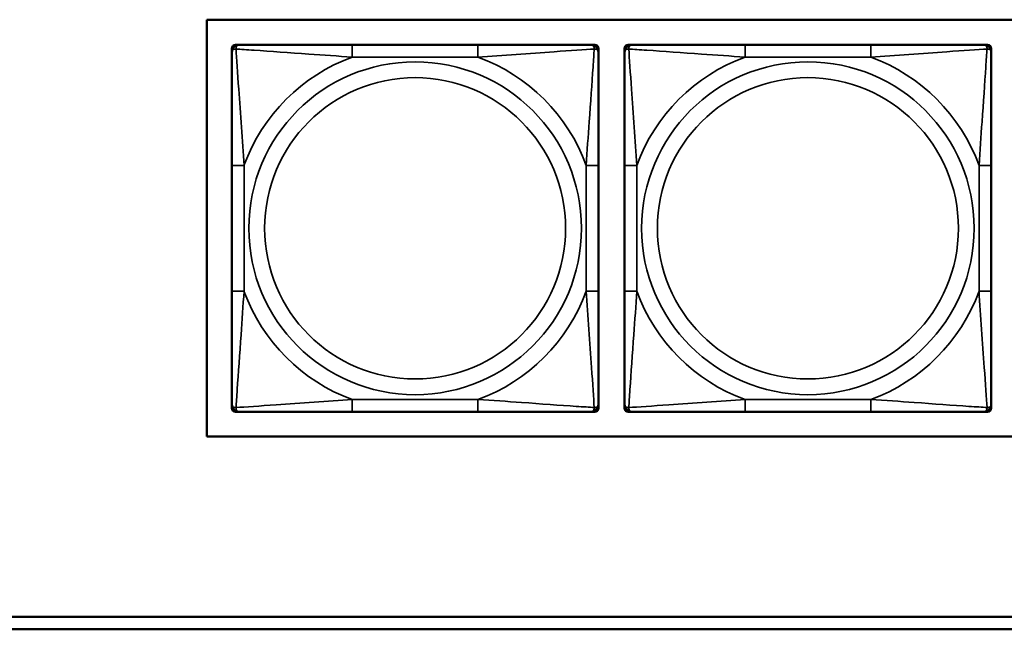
# Model space of a CAD drawing. Header units: inches. Extents: x 23.7 to 69.9, y 6 to 64.2.
# Tile 36 of 158: x 50.2 to 51.8, y 12.5 to 13.5. Entities that reach past the tile are written whole.
import ezdxf

# ---------------------------------------------------------------- set-up
doc = ezdxf.new("R2010")
doc.units = ezdxf.units.IN
doc.header["$MEASUREMENT"] = 0
doc.layers.add('Visible (ANSI)', color=7, linetype='Continuous', lineweight=50)
doc.layers.add('Visible Narrow (ANSI)', color=7, linetype='Continuous', lineweight=35)

msp = doc.modelspace()

# ---------------------------------------------------------------- linework, layer by layer
at = {"layer": 'Visible (ANSI)'}
for p, q in [((50.4973, 12.7872), (50.4973, 13.4578)), ((50.4973, 13.4578), (55.5826, 13.4578)), ((50.5433, 13.4174), (50.5492, 13.4174)), ((50.9338, 13.4174), (50.7315, 13.4174)), ((51.1161, 13.4174), (51.1221, 13.4174)), ((51.1759, 13.4174), (51.1818, 13.4174)), ((51.5664, 13.4174), (51.3641, 13.4174)), ((51.7487, 13.4174), (51.7546, 13.4174)), ((50.5374, 13.4056), (50.5374, 13.4115)), ((51.128, 13.4115), (51.128, 13.4056)), ((51.17, 13.4056), (51.17, 13.4115)), ((51.7605, 13.4115), (51.7605, 13.4056)), ((50.5374, 13.2233), (50.5374, 13.021)), ((51.128, 13.021), (51.128, 13.2233)), ((51.17, 13.2233), (51.17, 13.021)), ((51.7605, 13.021), (51.7605, 13.2233)), ((50.5374, 12.8328), (50.5374, 12.8387)), ((51.128, 12.8387), (51.128, 12.8328)), ((51.17, 12.8328), (51.17, 12.8387)), ((51.7605, 12.8387), (51.7605, 12.8328)), ((50.5492, 12.8268), (50.5433, 12.8268)), ((50.7315, 12.8268), (50.9338, 12.8268)), ((51.1221, 12.8268), (51.1161, 12.8268)), ((51.1818, 12.8268), (51.1759, 12.8268)), ((51.3641, 12.8268), (51.5664, 12.8268)), ((51.7546, 12.8268), (51.7487, 12.8268)), ((55.5826, 12.7872), (50.4973, 12.7872)), ((47.3347, 12.4968), (51.9417, 12.4968)), ((51.9417, 12.4768), (47.3347, 12.4768))]:
    msp.add_line(p, q, dxfattribs=at)
for centre, radius, start, end in [((50.5433, 13.4115), 0.00591, 90, 180), ((50.5492, 13.4056), 0.0118, 90, 180), ((51.1161, 13.4056), 0.0118, 0, 90), ((51.1221, 13.4115), 0.00591, 0, 90), ((51.1759, 13.4115), 0.00591, 90, 180), ((51.1818, 13.4056), 0.0118, 90, 180), ((51.7487, 13.4056), 0.0118, 0, 90), ((51.7546, 13.4115), 0.00591, 0, 90), ((50.5492, 12.8387), 0.0118, 180, 270), ((50.5433, 12.8328), 0.00591, 180, 270), ((51.1161, 12.8387), 0.0118, 270, 0), ((51.1221, 12.8328), 0.00591, 270, 0), ((51.1818, 12.8387), 0.0118, 180, 270), ((51.1759, 12.8328), 0.00591, 180, 270), ((51.7487, 12.8387), 0.0118, 270, 0), ((51.7546, 12.8328), 0.00591, 270, 0)]:
    msp.add_arc(centre, radius, start, end, dxfattribs=at)
for points, knots in [([(50.7315, 13.4174), (50.7079, 13.4174), (50.6839, 13.4174), (50.6605, 13.4174), (50.6298, 13.4174), (50.599, 13.4174), (50.5757, 13.4174), (50.5637, 13.4174), (50.5541, 13.4174), (50.5492, 13.4174)], [0.2569537, 0.2569537, 0.2569537, 0.2569537, 0.4371919, 0.4371919, 0.4371919, 0.6739428, 0.6739428, 0.6739428, 0.7963818, 0.7963818, 0.7963818, 0.7963818]), ([(51.1161, 13.4174), (51.1104, 13.4174), (51.0979, 13.4174), (51.0827, 13.4174), (51.0593, 13.4174), (51.0302, 13.4174), (51.0011, 13.4174), (50.9789, 13.4174), (50.9562, 13.4174), (50.9338, 13.4174)], [-0.7968224, -0.7968224, -0.7968224, -0.7968224, -0.6514613, -0.6514613, -0.6514613, -0.427691, -0.427691, -0.427691, -0.2569517, -0.2569517, -0.2569517, -0.2569517]), ([(51.3641, 13.4174), (51.3404, 13.4174), (51.3164, 13.4174), (51.2931, 13.4174), (51.2624, 13.4174), (51.2315, 13.4174), (51.2083, 13.4174), (51.1962, 13.4174), (51.1866, 13.4174), (51.1818, 13.4174)], [0.2569537, 0.2569537, 0.2569537, 0.2569537, 0.4371919, 0.4371919, 0.4371919, 0.6739428, 0.6739428, 0.6739428, 0.7963818, 0.7963818, 0.7963818, 0.7963818]), ([(51.7487, 13.4174), (51.743, 13.4174), (51.7305, 13.4174), (51.7153, 13.4174), (51.6918, 13.4174), (51.6627, 13.4174), (51.6336, 13.4174), (51.6114, 13.4174), (51.5888, 13.4174), (51.5664, 13.4174)], [-0.7968224, -0.7968224, -0.7968224, -0.7968224, -0.6514613, -0.6514613, -0.6514613, -0.427691, -0.427691, -0.427691, -0.2569517, -0.2569517, -0.2569517, -0.2569517]), ([(50.5374, 13.4056), (50.5374, 13.3999), (50.5374, 13.3874), (50.5374, 13.3721), (50.5374, 13.3487), (50.5374, 13.3196), (50.5374, 13.2905), (50.5374, 13.2683), (50.5374, 13.2457), (50.5374, 13.2233)], [-0.7968224, -0.7968224, -0.7968224, -0.7968224, -0.6514613, -0.6514613, -0.6514613, -0.427691, -0.427691, -0.427691, -0.2569517, -0.2569517, -0.2569517, -0.2569517]), ([(51.128, 13.2233), (51.128, 13.2469), (51.128, 13.2709), (51.128, 13.2943), (51.128, 13.325), (51.128, 13.3558), (51.128, 13.3791), (51.128, 13.3911), (51.128, 13.4007), (51.128, 13.4056)], [0.2569537, 0.2569537, 0.2569537, 0.2569537, 0.4371919, 0.4371919, 0.4371919, 0.6739428, 0.6739428, 0.6739428, 0.7963818, 0.7963818, 0.7963818, 0.7963818]), ([(51.17, 13.4056), (51.17, 13.3999), (51.17, 13.3874), (51.17, 13.3721), (51.17, 13.3487), (51.17, 13.3196), (51.17, 13.2905), (51.17, 13.2683), (51.17, 13.2457), (51.17, 13.2233)], [-0.7968224, -0.7968224, -0.7968224, -0.7968224, -0.6514613, -0.6514613, -0.6514613, -0.427691, -0.427691, -0.427691, -0.2569517, -0.2569517, -0.2569517, -0.2569517]), ([(51.7605, 13.2233), (51.7605, 13.2469), (51.7605, 13.2709), (51.7605, 13.2943), (51.7605, 13.325), (51.7605, 13.3558), (51.7605, 13.3791), (51.7605, 13.3911), (51.7605, 13.4007), (51.7605, 13.4056)], [0.2569537, 0.2569537, 0.2569537, 0.2569537, 0.4371919, 0.4371919, 0.4371919, 0.6739428, 0.6739428, 0.6739428, 0.7963818, 0.7963818, 0.7963818, 0.7963818]), ([(50.5374, 13.021), (50.5374, 12.9973), (50.5374, 12.9733), (50.5374, 12.95), (50.5374, 12.9193), (50.5374, 12.8884), (50.5374, 12.8652), (50.5374, 12.8531), (50.5374, 12.8435), (50.5374, 12.8387)], [0.2569537, 0.2569537, 0.2569537, 0.2569537, 0.4371919, 0.4371919, 0.4371919, 0.6739428, 0.6739428, 0.6739428, 0.7963818, 0.7963818, 0.7963818, 0.7963818]), ([(51.128, 12.8387), (51.128, 12.8444), (51.128, 12.8569), (51.128, 12.8721), (51.128, 12.8955), (51.128, 12.9247), (51.128, 12.9537), (51.128, 12.9759), (51.128, 12.9986), (51.128, 13.021)], [-0.7968224, -0.7968224, -0.7968224, -0.7968224, -0.6514613, -0.6514613, -0.6514613, -0.427691, -0.427691, -0.427691, -0.2569517, -0.2569517, -0.2569517, -0.2569517]), ([(51.17, 13.021), (51.17, 12.9973), (51.17, 12.9733), (51.17, 12.95), (51.17, 12.9193), (51.17, 12.8884), (51.17, 12.8652), (51.17, 12.8531), (51.17, 12.8435), (51.17, 12.8387)], [0.2569537, 0.2569537, 0.2569537, 0.2569537, 0.4371919, 0.4371919, 0.4371919, 0.6739428, 0.6739428, 0.6739428, 0.7963818, 0.7963818, 0.7963818, 0.7963818]), ([(51.7605, 12.8387), (51.7605, 12.8444), (51.7605, 12.8569), (51.7605, 12.8721), (51.7605, 12.8955), (51.7605, 12.9247), (51.7605, 12.9537), (51.7605, 12.9759), (51.7605, 12.9986), (51.7605, 13.021)], [-0.7968224, -0.7968224, -0.7968224, -0.7968224, -0.6514613, -0.6514613, -0.6514613, -0.427691, -0.427691, -0.427691, -0.2569517, -0.2569517, -0.2569517, -0.2569517]), ([(50.5492, 12.8268), (50.555, 12.8268), (50.5674, 12.8268), (50.5827, 12.8268), (50.6061, 12.8268), (50.6352, 12.8268), (50.6643, 12.8268), (50.6865, 12.8268), (50.7091, 12.8268), (50.7315, 12.8268)], [-0.7968224, -0.7968224, -0.7968224, -0.7968224, -0.6514613, -0.6514613, -0.6514613, -0.427691, -0.427691, -0.427691, -0.2569517, -0.2569517, -0.2569517, -0.2569517]), ([(50.9338, 12.8268), (50.9575, 12.8268), (50.9815, 12.8268), (51.0048, 12.8268), (51.0355, 12.8268), (51.0664, 12.8268), (51.0896, 12.8268), (51.1017, 12.8268), (51.1113, 12.8268), (51.1161, 12.8268)], [0.2569537, 0.2569537, 0.2569537, 0.2569537, 0.4371919, 0.4371919, 0.4371919, 0.6739428, 0.6739428, 0.6739428, 0.7963818, 0.7963818, 0.7963818, 0.7963818]), ([(51.1818, 12.8268), (51.1875, 12.8268), (51.2, 12.8268), (51.2152, 12.8268), (51.2386, 12.8268), (51.2678, 12.8268), (51.2968, 12.8268), (51.319, 12.8268), (51.3417, 12.8268), (51.3641, 12.8268)], [-0.7968224, -0.7968224, -0.7968224, -0.7968224, -0.6514613, -0.6514613, -0.6514613, -0.427691, -0.427691, -0.427691, -0.2569517, -0.2569517, -0.2569517, -0.2569517]), ([(51.5664, 12.8268), (51.59, 12.8268), (51.614, 12.8268), (51.6374, 12.8268), (51.6681, 12.8268), (51.6989, 12.8268), (51.7222, 12.8268), (51.7342, 12.8268), (51.7438, 12.8268), (51.7487, 12.8268)], [0.2569537, 0.2569537, 0.2569537, 0.2569537, 0.4371919, 0.4371919, 0.4371919, 0.6739428, 0.6739428, 0.6739428, 0.7963818, 0.7963818, 0.7963818, 0.7963818])]:
    msp.add_open_spline(points, degree=3, knots=knots, dxfattribs=at)
at = {"layer": 'Visible Narrow (ANSI)'}
for p, q in [((50.7315, 13.4174), (50.7315, 13.3977)), ((50.9338, 13.4174), (50.9338, 13.3977)), ((51.3641, 13.4174), (51.3641, 13.3977)), ((51.5664, 13.4174), (51.5664, 13.3977)), ((50.7315, 13.3977), (50.9338, 13.3977)), ((51.3641, 13.3977), (51.5664, 13.3977)), ((50.5374, 13.2233), (50.5571, 13.2233)), ((50.5571, 13.021), (50.5571, 13.2233)), ((51.1083, 13.2233), (51.1083, 13.021)), ((51.128, 13.2233), (51.1083, 13.2233)), ((51.17, 13.2233), (51.1896, 13.2233)), ((51.1896, 13.021), (51.1896, 13.2233)), ((51.7408, 13.2233), (51.7408, 13.021)), ((51.7605, 13.2233), (51.7408, 13.2233)), ((50.5374, 13.021), (50.5571, 13.021)), ((51.128, 13.021), (51.1083, 13.021)), ((51.17, 13.021), (51.1896, 13.021)), ((51.7605, 13.021), (51.7408, 13.021)), ((50.9338, 12.8465), (50.7315, 12.8465)), ((50.7315, 12.8268), (50.7315, 12.8465)), ((50.9338, 12.8268), (50.9338, 12.8465)), ((51.5664, 12.8465), (51.3641, 12.8465)), ((51.3641, 12.8268), (51.3641, 12.8465)), ((51.5664, 12.8268), (51.5664, 12.8465))]:
    msp.add_line(p, q, dxfattribs=at)
for centre, radius in [((50.8327, 13.1221), 0.2678), ((51.4652, 13.1221), 0.2678), ((50.8327, 13.1221), 0.2424), ((51.4652, 13.1221), 0.2424)]:
    msp.add_circle(centre, radius, dxfattribs=at)
for centre, start, end in [((50.8327, 13.1221), 110.1547, 159.8453), ((50.8327, 13.1221), 20.1547, 69.8453), ((51.4652, 13.1221), 110.1547, 159.8453), ((51.4652, 13.1221), 20.1547, 69.8453), ((50.8327, 13.1221), 200.1547, 249.8453), ((50.8327, 13.1221), 290.1547, 339.8453), ((51.4652, 13.1221), 200.1547, 249.8453), ((51.4652, 13.1221), 290.1547, 339.8453)]:
    msp.add_arc(centre, 0.2936, start, end, dxfattribs=at)
for points, knots in [([(50.5443, 13.4105), (50.5442, 13.4114), (50.5443, 13.4121), (50.5445, 13.4136), (50.5447, 13.4143), (50.5452, 13.4152), (50.5454, 13.4155), (50.5457, 13.4159), (50.5458, 13.416), (50.5461, 13.4163), (50.5463, 13.4165), (50.5469, 13.4169), (50.5473, 13.4171), (50.5482, 13.4173), (50.5487, 13.4174), (50.5492, 13.4174)], [-0.00023197, -0.00023197, -0.00023197, -0.00023197, 0.00913095, 0.00913095, 0.01983142, 0.01983142, 0.02651922, 0.02651922, 0.02986312, 0.02986312, 0.03521335, 0.03521335, 0.04377373, 0.04377373, 0.0532704, 0.0532704, 0.0532704, 0.0532704]), ([(51.1161, 13.4174), (51.1167, 13.4174), (51.1172, 13.4173), (51.1181, 13.4171), (51.1185, 13.4169), (51.119, 13.4165), (51.1192, 13.4163), (51.1196, 13.416), (51.1197, 13.4159), (51.12, 13.4155), (51.1202, 13.4152), (51.1206, 13.4143), (51.1208, 13.4136), (51.1211, 13.4121), (51.1211, 13.4114), (51.1211, 13.4105)], [-0.0532704, -0.0532704, -0.0532704, -0.0532704, -0.04377373, -0.04377373, -0.03521335, -0.03521335, -0.02986312, -0.02986312, -0.02651922, -0.02651922, -0.01983142, -0.01983142, -0.00913095, -0.00913095, 0.00023197, 0.00023197, 0.00023197, 0.00023197]), ([(51.1768, 13.4105), (51.1768, 13.4114), (51.1768, 13.4121), (51.1771, 13.4136), (51.1773, 13.4143), (51.1777, 13.4152), (51.1779, 13.4155), (51.1782, 13.4159), (51.1784, 13.416), (51.1787, 13.4163), (51.1789, 13.4165), (51.1795, 13.4169), (51.1798, 13.4171), (51.1807, 13.4173), (51.1812, 13.4174), (51.1818, 13.4174)], [-0.00023197, -0.00023197, -0.00023197, -0.00023197, 0.00913095, 0.00913095, 0.01983142, 0.01983142, 0.02651922, 0.02651922, 0.02986312, 0.02986312, 0.03521335, 0.03521335, 0.04377373, 0.04377373, 0.0532704, 0.0532704, 0.0532704, 0.0532704]), ([(51.7487, 13.4174), (51.7492, 13.4174), (51.7497, 13.4173), (51.7506, 13.4171), (51.751, 13.4169), (51.7516, 13.4165), (51.7518, 13.4163), (51.7521, 13.416), (51.7522, 13.4159), (51.7526, 13.4155), (51.7528, 13.4152), (51.7532, 13.4143), (51.7534, 13.4136), (51.7536, 13.4121), (51.7537, 13.4114), (51.7537, 13.4105)], [-0.0532704, -0.0532704, -0.0532704, -0.0532704, -0.04377373, -0.04377373, -0.03521335, -0.03521335, -0.02986312, -0.02986312, -0.02651922, -0.02651922, -0.01983142, -0.01983142, -0.00913095, -0.00913095, 0.00023197, 0.00023197, 0.00023197, 0.00023197]), ([(50.5374, 13.4056), (50.5374, 13.4061), (50.5375, 13.4066), (50.5377, 13.4075), (50.5379, 13.4079), (50.5383, 13.4085), (50.5385, 13.4087), (50.5388, 13.409), (50.5389, 13.4091), (50.5393, 13.4094), (50.5396, 13.4096), (50.5406, 13.4101), (50.5412, 13.4103), (50.5427, 13.4105), (50.5434, 13.4106), (50.5443, 13.4105)], [-0.0532704, -0.0532704, -0.0532704, -0.0532704, -0.04377373, -0.04377373, -0.03521335, -0.03521335, -0.02986312, -0.02986312, -0.02651922, -0.02651922, -0.01983142, -0.01983142, -0.00913095, -0.00913095, 0.00023197, 0.00023197, 0.00023197, 0.00023197]), ([(50.5443, 13.4105), (50.5519, 13.4101), (50.5619, 13.4094), (50.599, 13.4069), (50.6307, 13.4047), (50.6849, 13.4008), (50.7082, 13.3991), (50.7315, 13.3977)], [-0.7478145, -0.7478145, -0.7478145, -0.7478145, -0.6493253, -0.6493253, -0.427691, -0.427691, -0.2569537, -0.2569537, -0.2569537, -0.2569537]), ([(50.5571, 13.2233), (50.5547, 13.2637), (50.5514, 13.3061), (50.5468, 13.3718), (50.5452, 13.3962), (50.5443, 13.4105)], [0.2569517, 0.2569517, 0.2569517, 0.2569517, 0.5559983, 0.5559983, 0.7482818, 0.7482818, 0.7482818, 0.7482818]), ([(50.9338, 13.3977), (50.9743, 13.4001), (51.0167, 13.4034), (51.0823, 13.408), (51.1067, 13.4096), (51.1211, 13.4105)], [0.2569517, 0.2569517, 0.2569517, 0.2569517, 0.5559983, 0.5559983, 0.7482818, 0.7482818, 0.7482818, 0.7482818]), ([(51.1211, 13.4105), (51.1206, 13.4029), (51.12, 13.3929), (51.1175, 13.3558), (51.1152, 13.3241), (51.1113, 13.2699), (51.1097, 13.2466), (51.1083, 13.2233)], [-0.7478145, -0.7478145, -0.7478145, -0.7478145, -0.6493253, -0.6493253, -0.427691, -0.427691, -0.2569537, -0.2569537, -0.2569537, -0.2569537]), ([(51.1211, 13.4105), (51.1219, 13.4106), (51.1227, 13.4105), (51.1241, 13.4103), (51.1248, 13.4101), (51.1257, 13.4096), (51.126, 13.4094), (51.1265, 13.4091), (51.1266, 13.409), (51.1269, 13.4087), (51.1271, 13.4085), (51.1275, 13.4079), (51.1276, 13.4075), (51.1279, 13.4066), (51.128, 13.4061), (51.128, 13.4056)], [-0.00023197, -0.00023197, -0.00023197, -0.00023197, 0.00913095, 0.00913095, 0.01983142, 0.01983142, 0.02651922, 0.02651922, 0.02986312, 0.02986312, 0.03521335, 0.03521335, 0.04377373, 0.04377373, 0.0532704, 0.0532704, 0.0532704, 0.0532704]), ([(51.17, 13.4056), (51.17, 13.4061), (51.17, 13.4066), (51.1703, 13.4075), (51.1705, 13.4079), (51.1708, 13.4085), (51.171, 13.4087), (51.1713, 13.409), (51.1715, 13.4091), (51.1719, 13.4094), (51.1722, 13.4096), (51.1731, 13.4101), (51.1738, 13.4103), (51.1752, 13.4105), (51.176, 13.4106), (51.1768, 13.4105)], [-0.0532704, -0.0532704, -0.0532704, -0.0532704, -0.04377373, -0.04377373, -0.03521335, -0.03521335, -0.02986312, -0.02986312, -0.02651922, -0.02651922, -0.01983142, -0.01983142, -0.00913095, -0.00913095, 0.00023197, 0.00023197, 0.00023197, 0.00023197]), ([(51.1768, 13.4105), (51.1845, 13.4101), (51.1945, 13.4094), (51.2315, 13.4069), (51.2632, 13.4047), (51.3175, 13.4008), (51.3407, 13.3991), (51.3641, 13.3977)], [-0.7478145, -0.7478145, -0.7478145, -0.7478145, -0.6493253, -0.6493253, -0.427691, -0.427691, -0.2569537, -0.2569537, -0.2569537, -0.2569537]), ([(51.1896, 13.2233), (51.1872, 13.2637), (51.184, 13.3061), (51.1793, 13.3718), (51.1777, 13.3962), (51.1768, 13.4105)], [0.2569517, 0.2569517, 0.2569517, 0.2569517, 0.5559983, 0.5559983, 0.7482818, 0.7482818, 0.7482818, 0.7482818]), ([(51.5664, 13.3977), (51.6069, 13.4001), (51.6492, 13.4034), (51.7149, 13.408), (51.7393, 13.4096), (51.7537, 13.4105)], [0.2569517, 0.2569517, 0.2569517, 0.2569517, 0.5559983, 0.5559983, 0.7482818, 0.7482818, 0.7482818, 0.7482818]), ([(51.7537, 13.4105), (51.7532, 13.4029), (51.7525, 13.3929), (51.75, 13.3558), (51.7478, 13.3241), (51.7439, 13.2699), (51.7422, 13.2466), (51.7408, 13.2233)], [-0.7478145, -0.7478145, -0.7478145, -0.7478145, -0.6493253, -0.6493253, -0.427691, -0.427691, -0.2569537, -0.2569537, -0.2569537, -0.2569537]), ([(51.7537, 13.4105), (51.7545, 13.4106), (51.7553, 13.4105), (51.7567, 13.4103), (51.7574, 13.4101), (51.7583, 13.4096), (51.7586, 13.4094), (51.759, 13.4091), (51.7591, 13.409), (51.7595, 13.4087), (51.7596, 13.4085), (51.76, 13.4079), (51.7602, 13.4075), (51.7604, 13.4066), (51.7605, 13.4061), (51.7605, 13.4056)], [-0.00023197, -0.00023197, -0.00023197, -0.00023197, 0.00913095, 0.00913095, 0.01983142, 0.01983142, 0.02651922, 0.02651922, 0.02986312, 0.02986312, 0.03521335, 0.03521335, 0.04377373, 0.04377373, 0.0532704, 0.0532704, 0.0532704, 0.0532704]), ([(50.5443, 12.8337), (50.5447, 12.8414), (50.5454, 12.8514), (50.5479, 12.8884), (50.5502, 12.9201), (50.554, 12.9744), (50.5557, 12.9976), (50.5571, 13.021)], [-0.7478145, -0.7478145, -0.7478145, -0.7478145, -0.6493253, -0.6493253, -0.427691, -0.427691, -0.2569537, -0.2569537, -0.2569537, -0.2569537]), ([(51.1083, 13.021), (51.1107, 12.9805), (51.114, 12.9381), (51.1186, 12.8725), (51.1202, 12.8481), (51.1211, 12.8337)], [0.2569517, 0.2569517, 0.2569517, 0.2569517, 0.5559983, 0.5559983, 0.7482818, 0.7482818, 0.7482818, 0.7482818]), ([(51.1768, 12.8337), (51.1773, 12.8414), (51.1779, 12.8514), (51.1804, 12.8884), (51.1827, 12.9201), (51.1866, 12.9744), (51.1882, 12.9976), (51.1896, 13.021)], [-0.7478145, -0.7478145, -0.7478145, -0.7478145, -0.6493253, -0.6493253, -0.427691, -0.427691, -0.2569537, -0.2569537, -0.2569537, -0.2569537]), ([(51.7408, 13.021), (51.7432, 12.9805), (51.7465, 12.9381), (51.7511, 12.8725), (51.7527, 12.8481), (51.7537, 12.8337)], [0.2569517, 0.2569517, 0.2569517, 0.2569517, 0.5559983, 0.5559983, 0.7482818, 0.7482818, 0.7482818, 0.7482818]), ([(50.7315, 12.8465), (50.6911, 12.8441), (50.6487, 12.8408), (50.583, 12.8362), (50.5586, 12.8346), (50.5443, 12.8337)], [0.2569517, 0.2569517, 0.2569517, 0.2569517, 0.5559983, 0.5559983, 0.7482818, 0.7482818, 0.7482818, 0.7482818]), ([(51.1211, 12.8337), (51.1135, 12.8342), (51.1034, 12.8348), (51.0664, 12.8373), (51.0347, 12.8396), (50.9804, 12.8435), (50.9572, 12.8451), (50.9338, 12.8465)], [-0.7478145, -0.7478145, -0.7478145, -0.7478145, -0.6493253, -0.6493253, -0.427691, -0.427691, -0.2569537, -0.2569537, -0.2569537, -0.2569537]), ([(51.3641, 12.8465), (51.3236, 12.8441), (51.2812, 12.8408), (51.2156, 12.8362), (51.1912, 12.8346), (51.1768, 12.8337)], [0.2569517, 0.2569517, 0.2569517, 0.2569517, 0.5559983, 0.5559983, 0.7482818, 0.7482818, 0.7482818, 0.7482818]), ([(51.7537, 12.8337), (51.746, 12.8342), (51.736, 12.8348), (51.699, 12.8373), (51.6672, 12.8396), (51.613, 12.8435), (51.5898, 12.8451), (51.5664, 12.8465)], [-0.7478145, -0.7478145, -0.7478145, -0.7478145, -0.6493253, -0.6493253, -0.427691, -0.427691, -0.2569537, -0.2569537, -0.2569537, -0.2569537]), ([(50.5443, 12.8337), (50.5434, 12.8337), (50.5427, 12.8337), (50.5412, 12.834), (50.5406, 12.8342), (50.5396, 12.8346), (50.5393, 12.8348), (50.5389, 12.8351), (50.5388, 12.8352), (50.5385, 12.8356), (50.5383, 12.8358), (50.5379, 12.8363), (50.5377, 12.8367), (50.5375, 12.8376), (50.5374, 12.8381), (50.5374, 12.8387)], [-0.00023197, -0.00023197, -0.00023197, -0.00023197, 0.00913095, 0.00913095, 0.01983142, 0.01983142, 0.02651922, 0.02651922, 0.02986312, 0.02986312, 0.03521335, 0.03521335, 0.04377373, 0.04377373, 0.0532704, 0.0532704, 0.0532704, 0.0532704]), ([(50.5492, 12.8268), (50.5487, 12.8268), (50.5482, 12.8269), (50.5473, 12.8272), (50.5469, 12.8273), (50.5463, 12.8277), (50.5461, 12.8279), (50.5458, 12.8282), (50.5457, 12.8283), (50.5454, 12.8288), (50.5452, 12.8291), (50.5447, 12.83), (50.5445, 12.8307), (50.5443, 12.8321), (50.5442, 12.8329), (50.5443, 12.8337)], [-0.0532704, -0.0532704, -0.0532704, -0.0532704, -0.04377373, -0.04377373, -0.03521335, -0.03521335, -0.02986312, -0.02986312, -0.02651922, -0.02651922, -0.01983142, -0.01983142, -0.00913095, -0.00913095, 0.00023197, 0.00023197, 0.00023197, 0.00023197]), ([(51.1211, 12.8337), (51.1211, 12.8329), (51.1211, 12.8321), (51.1208, 12.8307), (51.1206, 12.83), (51.1202, 12.8291), (51.12, 12.8288), (51.1197, 12.8283), (51.1196, 12.8282), (51.1192, 12.8279), (51.119, 12.8277), (51.1185, 12.8273), (51.1181, 12.8272), (51.1172, 12.8269), (51.1167, 12.8268), (51.1161, 12.8268)], [-0.00023197, -0.00023197, -0.00023197, -0.00023197, 0.00913095, 0.00913095, 0.01983142, 0.01983142, 0.02651922, 0.02651922, 0.02986312, 0.02986312, 0.03521335, 0.03521335, 0.04377373, 0.04377373, 0.0532704, 0.0532704, 0.0532704, 0.0532704]), ([(51.128, 12.8387), (51.128, 12.8381), (51.1279, 12.8376), (51.1276, 12.8367), (51.1275, 12.8363), (51.1271, 12.8358), (51.1269, 12.8356), (51.1266, 12.8352), (51.1265, 12.8351), (51.126, 12.8348), (51.1257, 12.8346), (51.1248, 12.8342), (51.1241, 12.834), (51.1227, 12.8337), (51.1219, 12.8337), (51.1211, 12.8337)], [-0.0532704, -0.0532704, -0.0532704, -0.0532704, -0.04377373, -0.04377373, -0.03521335, -0.03521335, -0.02986312, -0.02986312, -0.02651922, -0.02651922, -0.01983142, -0.01983142, -0.00913095, -0.00913095, 0.00023197, 0.00023197, 0.00023197, 0.00023197]), ([(51.1768, 12.8337), (51.176, 12.8337), (51.1752, 12.8337), (51.1738, 12.834), (51.1731, 12.8342), (51.1722, 12.8346), (51.1719, 12.8348), (51.1715, 12.8351), (51.1713, 12.8352), (51.171, 12.8356), (51.1708, 12.8358), (51.1705, 12.8363), (51.1703, 12.8367), (51.17, 12.8376), (51.17, 12.8381), (51.17, 12.8387)], [-0.00023197, -0.00023197, -0.00023197, -0.00023197, 0.00913095, 0.00913095, 0.01983142, 0.01983142, 0.02651922, 0.02651922, 0.02986312, 0.02986312, 0.03521335, 0.03521335, 0.04377373, 0.04377373, 0.0532704, 0.0532704, 0.0532704, 0.0532704]), ([(51.1818, 12.8268), (51.1812, 12.8268), (51.1807, 12.8269), (51.1798, 12.8272), (51.1795, 12.8273), (51.1789, 12.8277), (51.1787, 12.8279), (51.1784, 12.8282), (51.1782, 12.8283), (51.1779, 12.8288), (51.1777, 12.8291), (51.1773, 12.83), (51.1771, 12.8307), (51.1768, 12.8321), (51.1768, 12.8329), (51.1768, 12.8337)], [-0.0532704, -0.0532704, -0.0532704, -0.0532704, -0.04377373, -0.04377373, -0.03521335, -0.03521335, -0.02986312, -0.02986312, -0.02651922, -0.02651922, -0.01983142, -0.01983142, -0.00913095, -0.00913095, 0.00023197, 0.00023197, 0.00023197, 0.00023197]), ([(51.7537, 12.8337), (51.7537, 12.8329), (51.7536, 12.8321), (51.7534, 12.8307), (51.7532, 12.83), (51.7528, 12.8291), (51.7526, 12.8288), (51.7522, 12.8283), (51.7521, 12.8282), (51.7518, 12.8279), (51.7516, 12.8277), (51.751, 12.8273), (51.7506, 12.8272), (51.7497, 12.8269), (51.7492, 12.8268), (51.7487, 12.8268)], [-0.00023197, -0.00023197, -0.00023197, -0.00023197, 0.00913095, 0.00913095, 0.01983142, 0.01983142, 0.02651922, 0.02651922, 0.02986312, 0.02986312, 0.03521335, 0.03521335, 0.04377373, 0.04377373, 0.0532704, 0.0532704, 0.0532704, 0.0532704]), ([(51.7605, 12.8387), (51.7605, 12.8381), (51.7604, 12.8376), (51.7602, 12.8367), (51.76, 12.8363), (51.7596, 12.8358), (51.7595, 12.8356), (51.7591, 12.8352), (51.759, 12.8351), (51.7586, 12.8348), (51.7583, 12.8346), (51.7574, 12.8342), (51.7567, 12.834), (51.7553, 12.8337), (51.7545, 12.8337), (51.7537, 12.8337)], [-0.0532704, -0.0532704, -0.0532704, -0.0532704, -0.04377373, -0.04377373, -0.03521335, -0.03521335, -0.02986312, -0.02986312, -0.02651922, -0.02651922, -0.01983142, -0.01983142, -0.00913095, -0.00913095, 0.00023197, 0.00023197, 0.00023197, 0.00023197])]:
    msp.add_open_spline(points, degree=3, knots=knots, dxfattribs=at)

doc.saveas('drawing.dxf')
